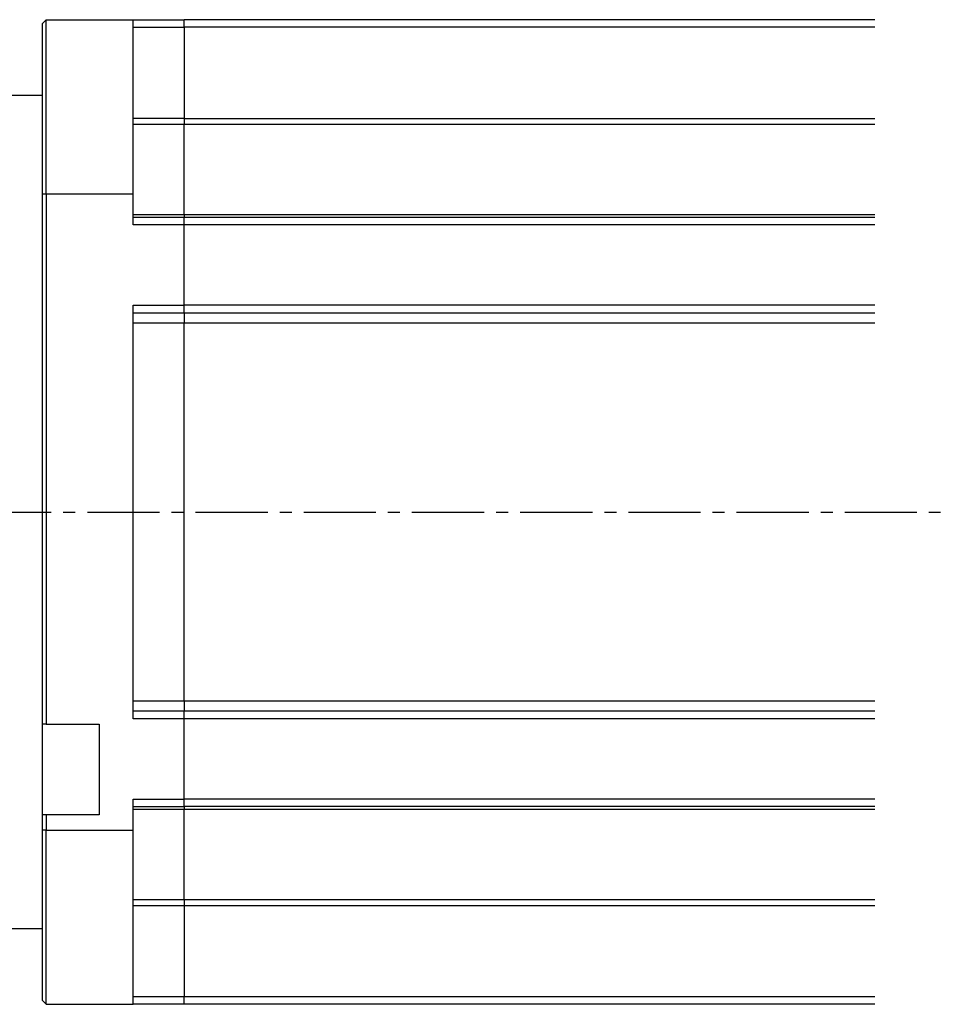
# Model space of a CAD drawing. Header units: millimetres. Extents: x 32176 to 34297, y 9810 to 10609.
# Tile 27 of 32: x 33985 to 34107, y 9959 to 10089. Entities that reach past the tile are written whole.
import ezdxf

# ---------------------------------------------------------------- set-up
doc = ezdxf.new("R2010")
doc.units = ezdxf.units.MM
doc.linetypes.add('CENTER2', pattern=[28.575, 19.05, -3.175, 3.175, -3.175])
doc.layers.add('Center', color=1, linetype='CENTER2')

msp = doc.modelspace()

# ---------------------------------------------------------------- linework, layer by layer
at = {"color": 7, "linetype": 'Continuous', "lineweight": 25}
for p, q in [((33988.68, 10089.47), (33988.18, 10088.97)), ((33988.68, 10066.47), (33988.68, 10089.47)), ((33988.68, 10089.47), (34000.18, 10089.47)), ((34000.18, 10066.47), (34000.18, 10089.47)), ((34000.18, 10089.47), (34006.88, 10089.47)), ((34006.88, 10088.47), (34006.88, 10089.47)), ((34098.08, 10089.47), (34006.88, 10089.47)), ((33988.18, 10066.47), (33988.18, 10088.97)), ((34000.18, 10088.47), (34006.88, 10088.47)), ((34006.88, 10088.47), (34006.88, 10076.42)), ((34098.08, 10088.47), (34006.88, 10088.47)), ((33988.18, 10079.47), (33982.18, 10079.47)), ((34006.88, 10076.42), (34000.18, 10076.42)), ((34006.88, 10076.42), (34006.88, 10075.62)), ((34006.88, 10076.42), (34098.08, 10076.42)), ((34006.88, 10075.62), (34000.18, 10075.62)), ((34006.88, 10063.76), (34006.88, 10075.62)), ((34098.08, 10075.62), (34006.88, 10075.62)), ((33988.18, 9996.47), (33988.18, 10066.47)), ((33988.18, 10066.47), (33988.68, 10066.47)), ((33988.68, 10066.47), (33988.68, 9996.47)), ((33988.68, 10066.47), (34000.18, 10066.47)), ((34000.18, 10062.37), (34000.18, 10066.47)), ((34000.18, 10063.76), (34006.88, 10063.76)), ((34006.88, 10063.37), (34000.18, 10063.37)), ((34006.88, 10063.76), (34006.88, 10063.37)), ((34006.88, 10063.76), (34098.08, 10063.76)), ((34006.88, 10062.37), (34006.88, 10063.37)), ((34098.08, 10063.37), (34006.88, 10063.37)), ((34006.88, 10062.37), (34000.18, 10062.37)), ((34006.88, 10051.77), (34006.88, 10062.37)), ((34098.08, 10062.37), (34006.88, 10062.37)), ((34000.18, 10051.77), (34006.88, 10051.77)), ((34000.18, 9997.17), (34000.18, 10051.77)), ((34006.88, 10050.77), (34006.88, 10051.77)), ((34098.08, 10051.77), (34006.88, 10051.77)), ((34000.18, 10050.77), (34006.88, 10050.77)), ((34006.88, 10050.77), (34006.88, 10049.39)), ((34006.88, 10050.77), (34098.08, 10050.77)), ((34006.88, 10049.39), (34000.18, 10049.39)), ((34006.88, 9999.56), (34006.88, 10049.39)), ((34098.08, 10049.39), (34006.88, 10049.39)), ((34000.18, 9999.56), (34006.88, 9999.56)), ((34006.88, 9999.56), (34006.88, 9998.17)), ((34006.88, 9999.56), (34098.08, 9999.56)), ((34006.88, 9998.17), (34000.18, 9998.17)), ((34006.88, 9997.17), (34000.18, 9997.17)), ((34006.88, 9997.17), (34006.88, 9998.17)), ((34098.08, 9998.17), (34006.88, 9998.17)), ((34006.88, 9986.57), (34006.88, 9997.17)), ((34098.08, 9997.17), (34006.88, 9997.17)), ((33988.68, 9996.47), (33988.18, 9996.47)), ((33988.18, 9984.47), (33988.18, 9996.47)), ((33988.68, 9996.47), (33995.68, 9996.47)), ((33995.68, 9996.47), (33995.68, 9984.47)), ((34000.18, 9986.57), (34006.88, 9986.57)), ((34000.18, 9982.47), (34000.18, 9986.57)), ((34000.18, 9985.57), (34006.88, 9985.57)), ((34006.88, 9985.57), (34006.88, 9986.57)), ((34098.08, 9986.57), (34006.88, 9986.57)), ((34006.88, 9985.57), (34006.88, 9985.18)), ((34098.08, 9985.57), (34006.88, 9985.57)), ((33988.68, 9984.47), (33988.18, 9984.47)), ((33988.18, 9982.47), (33988.18, 9984.47)), ((33988.68, 9984.47), (33988.68, 9982.47)), ((33995.68, 9984.47), (33988.68, 9984.47)), ((34006.88, 9985.18), (34000.18, 9985.18)), ((34006.88, 9973.32), (34006.88, 9985.18)), ((34098.08, 9985.18), (34006.88, 9985.18)), ((33988.68, 9982.47), (33988.18, 9982.47)), ((33988.18, 9959.97), (33988.18, 9982.47)), ((33988.68, 9982.47), (34000.18, 9982.47)), ((33988.68, 9959.47), (33988.68, 9982.47)), ((34000.18, 9959.47), (34000.18, 9982.47)), ((34000.18, 9973.32), (34006.88, 9973.32)), ((34000.18, 9972.53), (34006.88, 9972.53)), ((34006.88, 9973.32), (34006.88, 9972.53)), ((34006.88, 9973.32), (34098.08, 9973.32)), ((34006.88, 9972.53), (34006.88, 9960.47)), ((34006.88, 9972.53), (34098.08, 9972.53)), ((33982.18, 9969.47), (33988.18, 9969.47)), ((33988.18, 9959.97), (33988.68, 9959.47)), ((33988.68, 9959.47), (34000.18, 9959.47)), ((34006.88, 9960.47), (34000.18, 9960.47)), ((34006.88, 9959.47), (34000.18, 9959.47)), ((34006.88, 9959.47), (34006.88, 9960.47)), ((34098.08, 9960.47), (34006.88, 9960.47)), ((34098.08, 9959.47), (34006.88, 9959.47))]:
    msp.add_line(p, q, dxfattribs=at)
at = {"layer": 'Center', "ltscale": 0.5}
msp.add_line((33922.68, 10024.47), (34106.74, 10024.47), dxfattribs=at)

doc.saveas('drawing.dxf')
